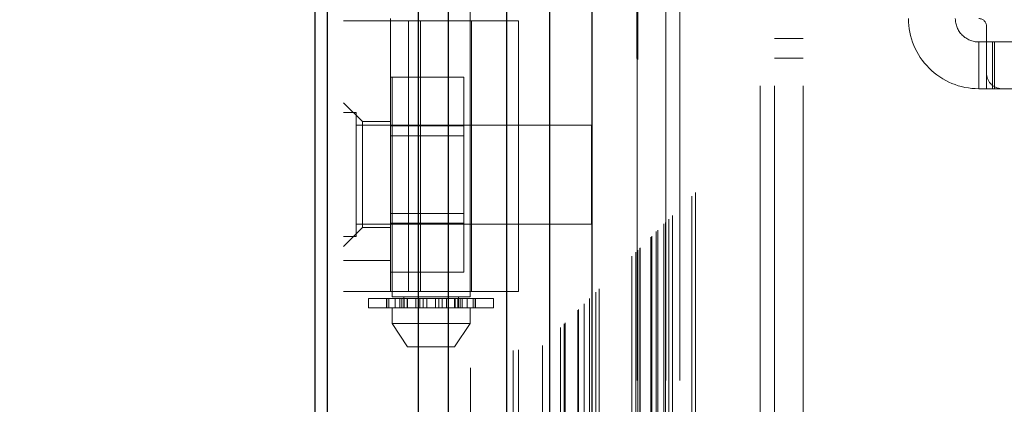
# Model space of a CAD drawing. Header units: inches. Extents: x 0.2 to 10.7, y 0.2 to 7.9.
# Tile 57 of 104: x 2.867 to 3.074, y 4.5621 to 4.6429. Entities that reach past the tile are written whole.
import ezdxf

# ---------------------------------------------------------------- set-up
doc = ezdxf.new("R2010")
doc.units = ezdxf.units.IN
doc.header["$MEASUREMENT"] = 0
doc.linetypes.add('HIDDEN', pattern=[0.07500000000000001, 0.05, -0.025])
doc.layers.add('DIMENSIONS', color=140, linetype='Continuous')
doc.styles.add('SLDTEXTSTYLE0', font='TXT', dxfattribs={"width": 0.7})
doc.dimstyles.new('SLDDIMSTYLE0', dxfattribs={"dimtxt": 0.0849609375, "dimasz": 0.13, "dimexe": 0, "dimexo": 0.0625, "dimgap": 0.021240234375, "dimtad": 0, "dimtih": 1, "dimtoh": 1, "dimlfac": 12, "dimrnd": 1e-09, "dimzin": 12, "dimdsep": 46, "dimtxsty": 'SLDTEXTSTYLE0', "dimsah": 1, "dimcen": 0.09, "dimadec": 0, "dimazin": 3, "dimtfac": 1, "dimtofl": 0, "dimtmove": 0, "dimatfit": 3, "dimfxl": 0, "dimfrac": 2, "dimtolj": 1, "dimtzin": 12, "dimarcsym": 0})

# ---------------------------------------------------------------- blocks, each defined once
blk = doc.blocks.new('_D')
at = {"layer": 'DIMENSIONS'}
for p, q in [((3.16684697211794, 4.959666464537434), (2.505812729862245, 4.959666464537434)), ((2.630812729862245, 4.959666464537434), (2.630812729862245, 4.399800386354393)), ((2.469238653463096, 4.245749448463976), (2.440708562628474, 4.245749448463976)), ((2.440708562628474, 4.245749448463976), (2.440708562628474, 4.110718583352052)), ((2.792386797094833, 4.245749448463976), (2.820916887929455, 4.245749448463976)), ((2.820916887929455, 4.245749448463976), (2.820916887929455, 4.110718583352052)), ((2.440708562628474, 4.110718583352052), (2.469238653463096, 4.110718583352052)), ((2.820916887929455, 4.110718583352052), (2.792386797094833, 4.110718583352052)), ((2.630812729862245, 3.469388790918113), (2.630812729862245, 4.091698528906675)), ((3.16684697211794, 3.469388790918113), (2.505812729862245, 3.469388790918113))]:
    blk.add_line(p, q, dxfattribs=at)
for points in [[(2.630812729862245, 4.959666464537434), (2.610812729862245, 4.829666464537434), (2.650812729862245, 4.829666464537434)], [(2.630812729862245, 3.469388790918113), (2.650812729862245, 3.599388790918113), (2.610812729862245, 3.599388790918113)]]:
    blk.add_solid(points, dxfattribs=at)
at = {"layer": 'DIMENSIONS', "char_height": 0.08333333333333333, "attachment_point": 1, "style": 'SLDTEXTSTYLE0'}
for s, insert in [('17.88', (2.469238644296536, 4.372191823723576)), ('454.2', (2.469238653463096, 4.218140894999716))]:
    blk.add_mtext(s, dxfattribs=dict(at, insert=insert))

msp = doc.modelspace()

# ---------------------------------------------------------------- linework, layer by layer
at = {"color": 7, "linetype": 'HIDDEN', "lineweight": 18}
for p, q in [((2.938131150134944, 3.246619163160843), (2.938131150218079, 5.643236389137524)), ((2.935131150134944, 3.246619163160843), (2.935131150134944, 5.191766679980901)), ((2.936009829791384, 3.246619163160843), (2.936009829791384, 5.191268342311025)), ((2.938131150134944, 3.246619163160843), (2.938131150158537, 5.190270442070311)), ((2.955085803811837, 3.246619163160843), (2.955085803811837, 5.182294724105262)), ((2.957207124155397, 3.246619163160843), (2.957207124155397, 5.182035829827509)), ((2.961829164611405, 5.16971362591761), (2.961829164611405, 3.25933883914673)), ((2.962753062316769, 3.260253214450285), (2.962753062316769, 5.168802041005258)), ((2.970756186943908, 3.273415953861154), (2.970756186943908, 5.155639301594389)), ((2.97188938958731, 3.273522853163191), (2.97188938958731, 5.155532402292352)), ((2.975255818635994, 5.156331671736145), (2.975255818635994, 3.272723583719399)), ((2.976958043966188, 3.274458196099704), (2.976958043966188, 5.154597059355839)), ((2.977863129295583, 5.153691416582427), (2.977863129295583, 3.275361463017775)), ((2.980707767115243, 3.278207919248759), (2.980707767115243, 5.150847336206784)), ((2.98152173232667, 3.279021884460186), (2.98152173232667, 5.150033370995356)), ((2.981671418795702, 3.279171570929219), (2.981671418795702, 5.149883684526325)), ((2.982078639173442, 5.149485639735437), (2.982078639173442, 3.279581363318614)), ((2.984340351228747, 5.147247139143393), (2.984340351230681, 3.281808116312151)), ((2.984371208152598, 3.281869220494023), (2.984371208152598, 5.147187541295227)), ((2.984505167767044, 3.28200531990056), (2.984505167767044, 5.147049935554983)), ((2.985699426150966, 3.283202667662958), (2.985699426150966, 5.145851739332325)), ((2.986824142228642, 3.284324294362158), (2.986824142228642, 5.144730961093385)), ((2.98729477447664, 5.144301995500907), (2.987294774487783, 3.284753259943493)), ((2.988126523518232, 3.285626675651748), (2.988126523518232, 5.143428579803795)), ((2.988857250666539, 3.286357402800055), (2.988857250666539, 5.142697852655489)), ((2.995741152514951, 3.293241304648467), (2.995741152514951, 5.135813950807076)), ((2.996574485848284, 3.2940746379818), (2.996574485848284, 5.134980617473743)), ((2.996787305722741, 5.134752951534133), (2.996787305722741, 3.294305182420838)), ((2.996991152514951, 5.134563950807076), (2.996991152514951, 3.294491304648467)), ((2.996991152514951, 3.294491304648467), (2.996991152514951, 5.134563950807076)), ((2.997407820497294, 3.294907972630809), (2.997407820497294, 5.134147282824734)), ((2.997455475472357, 3.294938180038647), (2.997455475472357, 5.134104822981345)), ((2.999699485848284, 3.2971996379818), (2.999699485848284, 5.131855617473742)), ((2.999699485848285, 3.2971996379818), (2.999699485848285, 5.131855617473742)), ((2.999940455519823, 3.297440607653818), (2.999940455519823, 5.131614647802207)), ((3.000869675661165, 3.298369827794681), (3.000869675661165, 5.130685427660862)), ((3.001157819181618, 3.298657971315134), (3.001157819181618, 5.130397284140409)), ((3.002780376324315, 3.300261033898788), (3.002780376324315, 5.12879268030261)), ((3.003487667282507, 3.300987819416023), (3.003487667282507, 5.12806743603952)), ((3.004260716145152, 3.301760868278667), (3.004260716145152, 5.127294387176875)), ((3.008351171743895, 3.305851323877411), (3.008351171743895, 5.123203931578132)), ((3.009079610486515, 3.306582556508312), (3.009079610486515, 5.122493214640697)), ((3.022714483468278, 3.329035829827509), (3.022714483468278, 5.099952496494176)), ((3.022714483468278, 3.329035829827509), (3.022714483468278, 5.099952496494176)), ((3.025714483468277, 3.329035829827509), (3.025714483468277, 5.099952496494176)), ((3.031714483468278, 3.329035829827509), (3.031714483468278, 5.099952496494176)), ((2.996846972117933, 3.367069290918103), (2.996846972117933, 5.06198595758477)), ((3.002846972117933, 3.367069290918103), (3.002846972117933, 5.06198595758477)), ((3.005846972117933, 3.367069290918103), (3.005846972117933, 5.06198595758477)), ((3.005846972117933, 3.367069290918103), (3.005846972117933, 5.06198595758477)), ((2.945301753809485, 4.830723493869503), (2.945301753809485, 4.584660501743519)), ((2.961705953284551, 4.584660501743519), (2.961705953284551, 4.830723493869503)), ((2.935131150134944, 4.642685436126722), (2.971876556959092, 4.642685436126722)), ((2.944973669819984, 4.643177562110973), (2.944973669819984, 4.642685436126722)), ((2.944973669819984, 4.585762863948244), (2.944973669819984, 4.642685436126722)), ((2.948748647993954, 4.585762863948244), (2.948748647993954, 4.642685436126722)), ((2.951296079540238, 4.642685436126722), (2.951296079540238, 4.585762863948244)), ((2.962034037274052, 4.585762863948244), (2.962034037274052, 4.642685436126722)), ((2.971876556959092, 4.585762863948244), (2.971876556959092, 4.642685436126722)), ((3.070301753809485, 4.641537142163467), (3.070301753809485, 4.631694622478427)), ((3.025714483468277, 4.638994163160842), (3.031714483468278, 4.638994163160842)), ((3.068661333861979, 4.638256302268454), (3.068661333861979, 4.628413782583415)), ((3.068661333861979, 4.638256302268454), (3.070301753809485, 4.638256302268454)), ((3.070301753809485, 4.638256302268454), (3.071942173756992, 4.638256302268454)), ((3.071570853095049, 4.628413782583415), (3.071570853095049, 4.638256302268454)), ((3.071942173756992, 4.628413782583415), (3.071942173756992, 4.638256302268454)), ((3.119186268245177, 4.638256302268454), (3.071942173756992, 4.638256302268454)), ((3.025714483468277, 4.634827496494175), (3.031714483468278, 4.634827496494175)), ((3.070301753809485, 4.628413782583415), (3.070301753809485, 4.631694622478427)), ((2.944973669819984, 4.630865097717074), (2.96039033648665, 4.630865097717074)), ((2.96039033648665, 4.620617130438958), (2.96039033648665, 4.630865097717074)), ((3.070301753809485, 4.628413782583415), (3.068661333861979, 4.628413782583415)), ((3.071942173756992, 4.628413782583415), (3.070301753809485, 4.628413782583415)), ((3.073582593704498, 4.628413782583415), (3.071942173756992, 4.628413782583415)), ((3.073582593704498, 4.628413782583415), (3.117545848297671, 4.628413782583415)), ((2.93906815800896, 4.621524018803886), (2.935131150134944, 4.625461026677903)), ((2.937735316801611, 4.623389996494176), (2.935131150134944, 4.623389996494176)), ((2.937735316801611, 4.597348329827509), (2.937735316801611, 4.623389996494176)), ((2.93906815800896, 4.621524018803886), (2.93906815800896, 4.610369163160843)), ((2.944973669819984, 4.621524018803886), (2.93906815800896, 4.621524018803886)), ((2.987214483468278, 4.620785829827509), (2.937735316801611, 4.620785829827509)), ((2.944973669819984, 4.620617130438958), (2.96039033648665, 4.620617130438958)), ((2.96039033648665, 4.600121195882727), (2.96039033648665, 4.620617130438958)), ((2.987214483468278, 4.599952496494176), (2.987214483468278, 4.620785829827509)), ((2.96039033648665, 4.618531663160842), (2.944973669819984, 4.618531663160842)), ((2.93906815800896, 4.610369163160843), (2.93906815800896, 4.599214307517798)), ((2.944973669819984, 4.602206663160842), (2.96039033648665, 4.602206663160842)), ((2.944973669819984, 4.600121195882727), (2.96039033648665, 4.600121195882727)), ((2.96039033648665, 4.589873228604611), (2.96039033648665, 4.600121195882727)), ((2.935131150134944, 4.595277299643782), (2.93906815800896, 4.599214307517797)), ((2.937735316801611, 4.599952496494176), (2.987214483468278, 4.599952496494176)), ((2.93906815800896, 4.599214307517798), (2.944973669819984, 4.599214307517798)), ((2.935131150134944, 4.597348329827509), (2.937735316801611, 4.597348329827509)), ((2.944973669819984, 4.59232454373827), (2.935131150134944, 4.59232454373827)), ((2.944973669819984, 4.589873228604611), (2.96039033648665, 4.589873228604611)), ((2.971876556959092, 4.585762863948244), (2.935131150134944, 4.585762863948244)), ((2.940380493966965, 4.584332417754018), (2.94592772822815, 4.584332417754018)), ((2.940380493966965, 4.584332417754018), (2.940380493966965, 4.58236391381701)), ((2.94416684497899, 4.584332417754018), (2.94416684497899, 4.58236391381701)), ((2.944202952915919, 4.58236391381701), (2.944202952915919, 4.584332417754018)), ((2.944653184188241, 4.584332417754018), (2.944653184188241, 4.58236391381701)), ((2.961705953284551, 4.584660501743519), (2.945301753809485, 4.584660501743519)), ((2.94592772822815, 4.584332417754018), (2.94592772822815, 4.58236391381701)), ((2.94592772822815, 4.584332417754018), (2.946947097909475, 4.584332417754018)), ((2.946947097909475, 4.58236391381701), (2.946947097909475, 4.584332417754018)), ((2.946947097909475, 4.584332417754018), (2.94852757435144, 4.584332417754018)), ((2.947356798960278, 4.58236391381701), (2.947356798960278, 4.584332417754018)), ((2.947762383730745, 4.584660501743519), (2.947762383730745, 4.58236391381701)), ((2.947762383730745, 4.584332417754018), (2.947762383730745, 4.58236391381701)), ((2.947834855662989, 4.584332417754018), (2.947834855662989, 4.58236391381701)), ((2.947843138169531, 4.58236391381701), (2.947843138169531, 4.584332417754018)), ((2.948463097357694, 4.58236391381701), (2.948463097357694, 4.584332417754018)), ((2.94852757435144, 4.584332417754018), (2.94852757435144, 4.58236391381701)), ((2.94852757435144, 4.584332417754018), (2.948543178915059, 4.584332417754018)), ((2.94852757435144, 4.584332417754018), (2.95028384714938, 4.584332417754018)), ((2.948543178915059, 4.58236391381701), (2.948543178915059, 4.584332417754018)), ((2.95028384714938, 4.584332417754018), (2.95028384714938, 4.58236391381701)), ((2.95028384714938, 4.584332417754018), (2.951132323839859, 4.584332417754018)), ((2.951132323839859, 4.58236391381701), (2.951132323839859, 4.584332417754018)), ((2.951132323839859, 4.584332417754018), (2.951856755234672, 4.584332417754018)), ((2.951856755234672, 4.584332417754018), (2.951856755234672, 4.58236391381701)), ((2.951856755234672, 4.584332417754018), (2.95259449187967, 4.584332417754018)), ((2.95259449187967, 4.58236391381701), (2.95259449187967, 4.584332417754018)), ((2.95259449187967, 4.584332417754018), (2.954413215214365, 4.584332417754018)), ((2.954413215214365, 4.584332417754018), (2.954413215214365, 4.58236391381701)), ((2.954413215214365, 4.584332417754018), (2.955150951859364, 4.584332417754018)), ((2.955150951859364, 4.58236391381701), (2.955150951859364, 4.584332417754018)), ((2.955150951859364, 4.584332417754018), (2.955875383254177, 4.584332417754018)), ((2.955875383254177, 4.584332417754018), (2.955875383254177, 4.58236391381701)), ((2.955875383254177, 4.584332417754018), (2.956723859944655, 4.584332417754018)), ((2.956723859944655, 4.58236391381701), (2.956723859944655, 4.584332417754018)), ((2.956723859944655, 4.584332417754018), (2.958464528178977, 4.584332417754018)), ((2.958464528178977, 4.584332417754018), (2.958480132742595, 4.584332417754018)), ((2.958464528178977, 4.584332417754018), (2.958464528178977, 4.58236391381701)), ((2.958480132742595, 4.58236391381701), (2.958480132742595, 4.584332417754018)), ((2.958480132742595, 4.584332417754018), (2.96006060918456, 4.584332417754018)), ((2.958544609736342, 4.584332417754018), (2.958544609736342, 4.58236391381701)), ((2.959164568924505, 4.584332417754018), (2.959164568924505, 4.58236391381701)), ((2.959172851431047, 4.58236391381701), (2.959172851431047, 4.584332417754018)), ((2.959245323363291, 4.58236391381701), (2.959245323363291, 4.584660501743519)), ((2.959245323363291, 4.58236391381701), (2.959245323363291, 4.584332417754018)), ((2.959650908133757, 4.584332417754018), (2.959650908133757, 4.58236391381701)), ((2.96006060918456, 4.584332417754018), (2.96006060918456, 4.58236391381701)), ((2.96006060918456, 4.584332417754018), (2.961079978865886, 4.584332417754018)), ((2.961079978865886, 4.58236391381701), (2.961079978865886, 4.584332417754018)), ((2.961079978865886, 4.584332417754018), (2.96662721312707, 4.584332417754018)), ((2.962354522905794, 4.58236391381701), (2.962354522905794, 4.584332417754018)), ((2.962804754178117, 4.584332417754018), (2.962804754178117, 4.58236391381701)), ((2.962840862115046, 4.58236391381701), (2.962840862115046, 4.584332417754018)), ((2.96662721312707, 4.58236391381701), (2.96662721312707, 4.584332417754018)), ((2.94592772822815, 4.58236391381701), (2.940380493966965, 4.58236391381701)), ((2.945301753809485, 4.58236391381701), (2.945301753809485, 4.579083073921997)), ((2.946947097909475, 4.58236391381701), (2.94592772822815, 4.58236391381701)), ((2.947907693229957, 4.58236391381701), (2.946947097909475, 4.58236391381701)), ((2.947834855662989, 4.58236391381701), (2.959100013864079, 4.58236391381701)), ((2.96006060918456, 4.58236391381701), (2.959100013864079, 4.58236391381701)), ((2.961079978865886, 4.58236391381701), (2.96006060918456, 4.58236391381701)), ((2.96662721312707, 4.58236391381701), (2.961079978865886, 4.58236391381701)), ((2.961705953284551, 4.579083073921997), (2.961705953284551, 4.58236391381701)), ((2.945301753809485, 4.579083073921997), (2.961705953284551, 4.579083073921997)), ((2.945301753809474, 4.579083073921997), (2.948582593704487, 4.574161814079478)), ((2.958425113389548, 4.574161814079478), (2.961705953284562, 4.579083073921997)), ((2.948582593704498, 4.574161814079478), (2.958425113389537, 4.574161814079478))]:
    msp.add_line(p, q, dxfattribs=at)
at = {"color": 7, "linetype": 'Continuous', "lineweight": 25}
for p, q in [((2.929131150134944, 3.246619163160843), (2.929131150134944, 5.192448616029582)), ((2.931767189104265, 3.246619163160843), (2.931767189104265, 5.191268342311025)), ((2.950843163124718, 3.246619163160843), (2.950843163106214, 5.182294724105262)), ((2.957207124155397, 3.246619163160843), (2.957207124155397, 5.182035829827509)), ((2.96934697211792, 5.156331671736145), (2.969346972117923, 3.272723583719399)), ((2.978431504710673, 5.147247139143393), (2.978431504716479, 3.28180811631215)), ((2.98729477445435, 5.144301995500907), (2.987294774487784, 3.284753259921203))]:
    msp.add_line(p, q, dxfattribs=at)
at = {"color": 7, "linetype": 'HIDDEN', "lineweight": 18}
for centre, radius, start, end in [((3.068661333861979, 4.643177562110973), 0.01476377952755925, 180, 270.0000000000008), ((3.068661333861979, 4.643177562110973), 0.004921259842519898, 180, 270.0000000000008), ((3.068661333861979, 4.641537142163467), 0.001640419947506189, 0, 90), ((3.073582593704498, 4.631694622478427), 0.003280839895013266, 180, 270.0000000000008)]:
    msp.add_arc(centre, radius, start, end, dxfattribs=at)
msp.add_open_spline([(3.002504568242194, 3.300009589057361), (3.002497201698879, 3.302150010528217), (3.002476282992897, 3.308228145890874), (3.002458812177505, 3.319262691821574), (3.002447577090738, 3.334008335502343), (3.002446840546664, 3.351149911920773), (3.002451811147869, 3.375665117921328), (3.002456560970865, 3.406100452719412), (3.002451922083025, 3.451475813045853), (3.002453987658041, 3.505789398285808), (3.002452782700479, 3.624313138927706), (3.002453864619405, 3.857241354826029), (3.002453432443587, 4.245106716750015), (3.002452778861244, 4.586360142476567), (3.002453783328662, 4.82131176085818), (3.00245187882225, 4.909304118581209), (3.002456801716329, 4.975436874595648), (3.002453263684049, 5.019852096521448), (3.00244796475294, 5.042294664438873), (3.002447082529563, 5.063538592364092), (3.002458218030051, 5.08228093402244), (3.00248382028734, 5.097887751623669), (3.002519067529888, 5.110447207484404), (3.002557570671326, 5.120385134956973), (3.002587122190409, 5.126263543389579), (3.002598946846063, 5.128876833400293), (3.002599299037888, 5.128954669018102)], degree=3, knots=[0, 0, 0, 0, 0.003510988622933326, 0.009970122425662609, 0.01809984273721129, 0.02769812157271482, 0.03808723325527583, 0.05831184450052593, 0.0776208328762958, 0.1125158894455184, 0.1474017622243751, 0.2720338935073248, 0.494585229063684, 0.7836126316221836, 0.8317877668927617, 0.8799735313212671, 0.9279454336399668, 0.9402645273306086, 0.9528272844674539, 0.9647577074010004, 0.9751106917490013, 0.9835701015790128, 0.9903575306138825, 0.9957119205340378, 0.9998722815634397, 1, 1, 1, 1], dxfattribs=at)

# ---------------------------------------------------------------- dimensions: what is measured, and where the dimension line sits
at = {"layer": 'DIMENSIONS'}
dim = msp.add_linear_dim(base=(2.630812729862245, 3.469388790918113), p1=(3.21684697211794, 4.959666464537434), p2=(3.21684697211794, 3.469388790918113), angle=90.0000000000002, dimstyle='SLDDIMSTYLE0', dxfattribs=at)
dim.commit()
dim.dimension.update_dxf_attribs({"geometry": '_D', "text_midpoint": (2.630812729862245, 4.245749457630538), "dimtype": 160})

doc.saveas('drawing.dxf')
